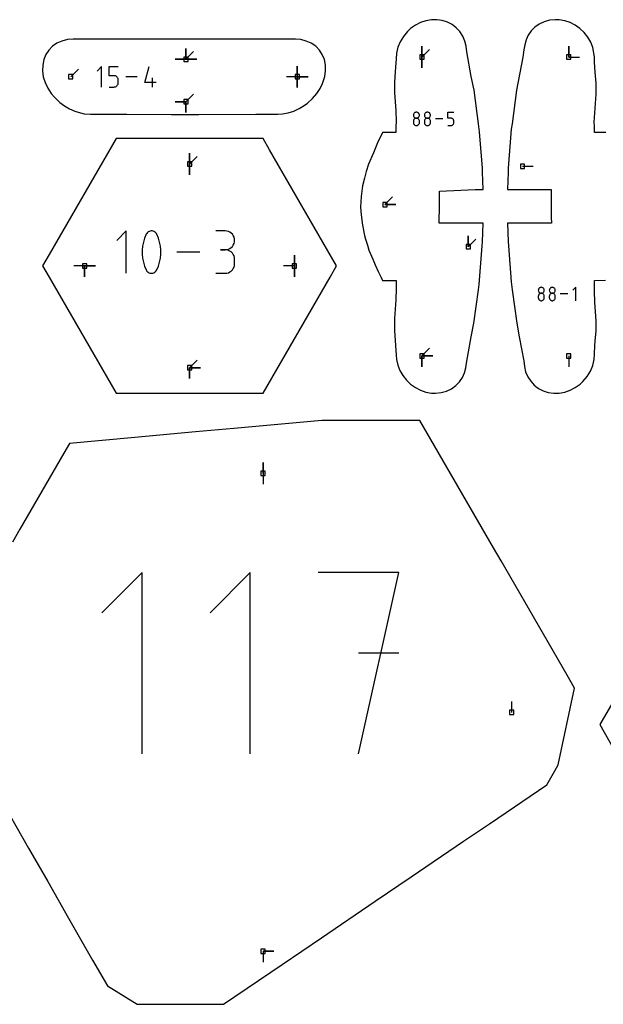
# Model space of a CAD drawing. Extents: x 0 to 600, y 0 to 900.
# Tile 21 of 55: x 380 to 457, y 375 to 505. Entities that reach past the tile are written whole.
import ezdxf

# ---------------------------------------------------------------- set-up
doc = ezdxf.new("R2010")
doc.units = 0

msp = doc.modelspace()

# ---------------------------------------------------------------- linework, layer by layer
at = {"layer": 'annotation', "color": 1}
for p, q in [((401.787076, 499.600862), (401.787076, 501.029612)), ((401.787076, 499.600862), (401.787076, 501.029612)), ((401.787076, 501.029612), (401.787076, 499.600862)), ((401.787076, 499.600862), (401.787076, 501.029612)), ((401.787076, 501.029612), (401.787076, 499.600862)), ((401.787076, 499.600862), (401.787076, 501.029612)), ((401.787076, 501.029612), (401.787076, 499.600862)), ((401.787076, 499.600862), (402.797355, 500.611141)), ((432.935927, 499.899195), (432.935927, 501.327945)), ((432.935927, 499.899195), (432.935927, 501.327945)), ((432.935927, 501.327945), (432.935927, 499.899195)), ((432.935927, 499.899195), (432.935927, 501.327945)), ((432.935927, 501.327945), (432.935927, 499.899195)), ((432.935927, 499.899195), (433.946206, 500.909474)), ((452.301475, 499.899203), (452.301475, 501.327953)), ((452.301475, 499.899203), (452.301475, 501.327953)), ((452.301475, 501.327953), (452.301475, 499.899203)), ((401.787076, 499.600862), (400.358326, 499.600862)), ((401.787076, 499.600862), (400.358326, 499.600862)), ((400.358326, 499.600862), (401.787076, 499.600862)), ((401.787076, 499.600862), (403.215826, 499.600862)), ((401.787076, 499.600862), (403.215826, 499.600862)), ((403.215826, 499.600862), (401.787076, 499.600862)), ((401.787076, 499.600862), (403.215826, 499.600862)), ((403.215826, 499.600862), (401.787076, 499.600862)), ((432.935927, 499.899195), (432.935927, 498.470445)), ((432.935927, 499.899195), (432.935927, 498.470445)), ((432.935927, 498.470445), (432.935927, 499.899195)), ((452.301475, 499.899203), (453.730225, 499.899203)), ((386.596109, 497.288195), (387.606388, 498.298473)), ((390.657264, 498.633568), (390.059077, 498.035212)), ((390.657264, 495.942821), (390.657264, 498.633568)), ((391.66621, 497.435337), (391.66621, 498.633568)), ((391.66621, 498.633568), (392.861235, 498.633568)), ((396.35055, 496.541009), (396.947219, 498.633568)), ((416.49031, 497.288195), (416.49031, 498.716945)), ((416.49031, 497.288195), (416.49031, 498.716945)), ((416.49031, 498.716945), (416.49031, 497.288195)), ((416.49031, 497.288195), (416.49031, 498.716945)), ((416.49031, 498.716945), (416.49031, 497.288195)), ((416.49031, 497.288195), (416.49031, 498.716945)), ((416.49031, 498.716945), (416.49031, 497.288195)), ((392.263722, 497.435337), (391.66621, 497.435337)), ((392.371009, 497.425747), (392.263722, 497.435337)), ((392.472034, 497.398088), (392.371009, 497.425747)), ((392.5651, 497.354029), (392.472034, 497.398088)), ((392.648509, 497.295237), (392.5651, 497.354029)), ((392.720561, 497.22338), (392.648509, 497.295237)), ((392.779558, 497.140127), (392.720561, 497.22338)), ((392.823802, 497.047146), (392.779558, 497.140127)), ((392.823782, 496.332339), (392.851588, 496.433521)), ((392.851594, 496.946103), (392.823802, 497.047146)), ((392.851588, 496.433521), (392.861235, 496.541009)), ((392.861235, 496.838668), (392.851594, 496.946103)), ((392.861235, 496.541009), (392.861235, 496.838668)), ((392.861235, 496.838668), (392.861235, 496.838668)), ((395.341773, 497.288195), (393.870518, 497.288195)), ((397.844584, 496.541009), (396.35055, 496.541009)), ((397.396745, 495.942821), (397.396745, 497.137846)), ((416.49031, 497.288195), (415.06156, 497.288195)), ((416.49031, 497.288195), (416.490309, 495.859445)), ((416.49031, 497.288195), (416.490309, 495.859445)), ((416.490309, 495.859445), (416.49031, 497.288195)), ((416.49031, 497.288195), (417.919059, 497.288195)), ((416.49031, 497.288195), (417.919059, 497.288195)), ((417.919059, 497.288195), (416.49031, 497.288195)), ((416.49031, 497.288195), (417.919059, 497.288195)), ((417.919059, 497.288195), (416.49031, 497.288195)), ((391.66621, 495.942821), (392.263722, 495.942821)), ((392.263722, 495.942821), (392.370964, 495.952463)), ((392.263722, 495.942821), (392.263722, 495.942821)), ((392.370964, 495.952463), (392.471966, 495.980262)), ((392.471966, 495.980262), (392.565025, 496.024523)), ((392.565025, 496.024523), (392.648439, 496.083554)), ((392.648439, 496.083554), (392.720505, 496.155663)), ((392.720505, 496.155663), (392.779521, 496.239156)), ((392.779521, 496.239156), (392.823782, 496.332339)), ((401.787234, 493.991759), (400.358484, 493.991759)), ((401.787234, 493.991759), (400.358484, 493.991759)), ((400.358484, 493.991759), (401.787234, 493.991759)), ((401.787234, 493.991759), (402.797513, 495.002038)), ((401.787234, 493.991759), (401.787234, 492.563009)), ((401.787234, 493.991759), (401.787234, 492.563009)), ((401.787234, 492.563009), (401.787234, 493.991759)), ((401.787234, 493.991759), (401.787234, 492.563009)), ((401.787234, 492.563009), (401.787234, 493.991759)), ((431.950761, 492.528352), (431.903237, 492.480865)), ((432.005777, 492.56725), (431.950761, 492.528352)), ((432.067162, 492.59643), (432.005777, 492.56725)), ((432.133798, 492.614765), (432.067162, 492.59643)), ((432.204563, 492.621127), (432.133798, 492.614765)), ((432.275327, 492.614765), (432.204563, 492.621127)), ((432.204563, 492.621127), (432.204563, 492.621127)), ((432.341963, 492.59643), (432.275327, 492.614765)), ((432.403348, 492.56725), (432.341963, 492.59643)), ((432.458364, 492.528352), (432.403348, 492.56725)), ((432.505888, 492.480865), (432.458364, 492.528352)), ((433.404534, 492.528352), (433.357009, 492.480865)), ((433.459549, 492.56725), (433.404534, 492.528352)), ((433.520935, 492.59643), (433.459549, 492.56725)), ((433.58757, 492.614765), (433.520935, 492.59643)), ((433.658335, 492.621127), (433.58757, 492.614765)), ((433.7291, 492.614765), (433.658335, 492.621127)), ((433.658335, 492.621127), (433.658335, 492.621127)), ((433.795735, 492.59643), (433.7291, 492.614765)), ((433.857121, 492.56725), (433.795735, 492.59643)), ((433.912136, 492.528352), (433.857121, 492.56725)), ((433.959661, 492.480865), (433.912136, 492.528352)), ((436.353965, 491.832957), (436.353965, 492.623298)), ((436.353965, 492.623298), (437.142191, 492.623298)), ((431.816809, 492.298141), (431.810449, 492.227571)), ((431.810449, 492.227571), (431.810449, 492.227571)), ((431.810449, 492.227571), (431.816812, 492.15667)), ((431.816809, 491.509211), (431.810449, 491.438343)), ((431.810449, 491.438343), (431.810449, 491.24201)), ((431.810449, 491.24201), (431.810449, 491.24201)), ((431.810449, 491.24201), (431.816812, 491.171146)), ((431.83514, 492.364632), (431.816809, 492.298141)), ((431.83514, 491.575934), (431.816809, 491.509211)), ((431.816812, 492.15667), (431.835153, 492.089921)), ((431.864323, 492.425916), (431.83514, 492.364632)), ((431.864323, 491.637392), (431.83514, 491.575934)), ((431.835153, 492.089921), (431.864347, 492.028443)), ((431.903237, 492.480865), (431.864323, 492.425916)), ((431.903237, 491.692467), (431.864323, 491.637392)), ((431.864347, 492.028443), (431.903273, 491.973354)), ((431.950761, 491.740038), (431.903237, 491.692467)), ((431.903273, 491.973354), (431.950807, 491.925774)), ((432.005777, 491.778987), (431.950761, 491.740038)), ((431.950807, 491.925774), (432.005826, 491.88682)), ((432.067162, 491.808193), (432.005777, 491.778987)), ((432.005826, 491.88682), (432.067207, 491.857611)), ((432.133798, 491.826537), (432.067162, 491.808193)), ((432.067207, 491.857611), (432.133827, 491.839265)), ((432.204563, 491.832901), (432.133798, 491.826537)), ((432.133827, 491.839265), (432.204563, 491.832901)), ((432.204563, 491.832901), (432.275298, 491.839265)), ((432.275327, 491.826541), (432.204563, 491.832901)), ((432.204563, 491.832901), (432.204563, 491.832901)), ((432.204563, 491.832901), (432.204563, 491.832901)), ((432.275298, 491.839265), (432.341918, 491.857611)), ((432.341963, 491.808206), (432.275327, 491.826541)), ((432.341918, 491.857611), (432.403299, 491.88682)), ((432.403348, 491.779011), (432.341963, 491.808206)), ((432.403299, 491.88682), (432.458318, 491.925774)), ((432.458364, 491.740075), (432.403348, 491.779011)), ((432.458318, 491.925774), (432.505852, 491.973354)), ((432.505888, 491.692513), (432.458364, 491.740075)), ((432.505852, 491.973354), (432.544778, 492.028443)), ((432.544802, 492.425916), (432.505888, 492.480865)), ((432.544802, 491.637442), (432.505888, 491.692513)), ((432.544778, 492.028443), (432.573972, 492.089921)), ((432.573985, 492.364632), (432.544802, 492.425916)), ((432.573985, 491.575979), (432.544802, 491.637442)), ((432.573972, 492.089921), (432.592313, 492.15667)), ((432.592316, 492.298141), (432.573985, 492.364632)), ((432.592316, 491.50924), (432.573985, 491.575979)), ((432.592313, 492.15667), (432.598676, 492.227571)), ((432.592313, 491.171146), (432.598676, 491.24201)), ((432.598676, 492.227571), (432.592316, 492.298141)), ((432.598676, 491.438343), (432.592316, 491.50924)), ((432.598676, 492.227571), (432.598676, 492.227571)), ((432.598676, 491.24201), (432.598676, 491.438343)), ((432.598676, 491.438343), (432.598676, 491.438343)), ((433.270581, 492.298141), (433.264222, 492.227571)), ((433.264222, 492.227571), (433.264222, 492.227571)), ((433.264222, 492.227571), (433.270585, 492.15667)), ((433.270581, 491.509211), (433.264222, 491.438343)), ((433.264222, 491.438343), (433.264222, 491.24201)), ((433.264222, 491.24201), (433.264222, 491.24201)), ((433.264222, 491.24201), (433.270585, 491.171146)), ((433.288912, 492.364632), (433.270581, 492.298141)), ((433.288912, 491.575934), (433.270581, 491.509211)), ((433.270585, 492.15667), (433.288925, 492.089921)), ((433.318095, 492.425916), (433.288912, 492.364632)), ((433.318095, 491.637392), (433.288912, 491.575934)), ((433.288925, 492.089921), (433.31812, 492.028443)), ((433.357009, 492.480865), (433.318095, 492.425916)), ((433.357009, 491.692467), (433.318095, 491.637392)), ((433.31812, 492.028443), (433.357046, 491.973354)), ((433.404534, 491.740038), (433.357009, 491.692467)), ((433.357046, 491.973354), (433.40458, 491.925774)), ((433.459549, 491.778987), (433.404534, 491.740038)), ((433.40458, 491.925774), (433.459599, 491.88682)), ((433.520935, 491.808193), (433.459549, 491.778987)), ((433.459599, 491.88682), (433.520979, 491.857611)), ((433.58757, 491.826537), (433.520935, 491.808193)), ((433.520979, 491.857611), (433.587599, 491.839265)), ((433.658335, 491.832901), (433.58757, 491.826537)), ((433.587599, 491.839265), (433.658335, 491.832901)), ((433.658335, 491.832901), (433.729071, 491.839265)), ((433.7291, 491.826541), (433.658335, 491.832901)), ((433.658335, 491.832901), (433.658335, 491.832901)), ((433.658335, 491.832901), (433.658335, 491.832901)), ((433.729071, 491.839265), (433.79569, 491.857611)), ((433.795735, 491.808206), (433.7291, 491.826541)), ((433.79569, 491.857611), (433.857071, 491.88682)), ((433.857121, 491.779011), (433.795735, 491.808206)), ((433.857071, 491.88682), (433.91209, 491.925774)), ((433.912136, 491.740075), (433.857121, 491.779011)), ((433.91209, 491.925774), (433.959624, 491.973354)), ((433.959661, 491.692513), (433.912136, 491.740075)), ((433.959624, 491.973354), (433.99855, 492.028443)), ((433.998575, 492.425916), (433.959661, 492.480865)), ((433.998575, 491.637442), (433.959661, 491.692513)), ((433.99855, 492.028443), (434.027745, 492.089921)), ((434.027758, 492.364632), (433.998575, 492.425916)), ((434.027758, 491.575979), (433.998575, 491.637442)), ((434.027745, 492.089921), (434.046085, 492.15667)), ((434.046089, 492.298141), (434.027758, 492.364632)), ((434.046089, 491.50924), (434.027758, 491.575979)), ((434.046085, 492.15667), (434.052448, 492.227571)), ((434.046085, 491.171146), (434.052448, 491.24201)), ((434.052448, 492.227571), (434.046089, 492.298141)), ((434.052448, 491.438343), (434.046089, 491.50924)), ((434.052448, 492.227571), (434.052448, 492.227571)), ((434.052448, 491.24201), (434.052448, 491.438343)), ((434.052448, 491.438343), (434.052448, 491.438343)), ((435.688586, 491.735903), (434.718161, 491.735903)), ((436.748078, 491.832957), (436.353965, 491.832957)), ((436.818843, 491.826631), (436.748078, 491.832957)), ((436.885478, 491.808388), (436.818843, 491.826631)), ((436.946864, 491.779327), (436.885478, 491.808388)), ((437.001879, 491.740548), (436.946864, 491.779327)), ((437.049404, 491.693152), (437.001879, 491.740548)), ((437.088318, 491.63824), (437.049404, 491.693152)), ((437.1175, 491.57691), (437.088318, 491.63824)), ((437.135832, 491.510263), (437.1175, 491.57691)), ((437.135828, 491.172169), (437.142191, 491.243067)), ((437.142191, 491.4394), (437.135832, 491.510263)), ((437.142191, 491.243067), (437.142191, 491.4394)), ((437.142191, 491.4394), (437.142191, 491.4394)), ((431.816812, 491.171146), (431.835153, 491.1045)), ((431.835153, 491.1045), (431.864347, 491.04317)), ((431.864347, 491.04317), (431.903273, 490.988257)), ((431.903273, 490.988257), (431.950807, 490.940861)), ((431.950807, 490.940861), (432.005826, 490.902083)), ((432.005826, 490.902083), (432.067207, 490.873022)), ((432.067207, 490.873022), (432.133827, 490.854778)), ((432.133827, 490.854778), (432.204563, 490.848453)), ((432.204563, 490.848453), (432.275298, 490.854778)), ((432.204563, 490.848453), (432.204563, 490.848453)), ((432.275298, 490.854778), (432.341918, 490.873022)), ((432.341918, 490.873022), (432.403299, 490.902083)), ((432.403299, 490.902083), (432.458318, 490.940861)), ((432.458318, 490.940861), (432.505852, 490.988257)), ((432.505852, 490.988257), (432.544778, 491.04317)), ((432.544778, 491.04317), (432.573972, 491.1045)), ((432.573972, 491.1045), (432.592313, 491.171146)), ((433.270585, 491.171146), (433.288925, 491.1045)), ((433.288925, 491.1045), (433.31812, 491.04317)), ((433.31812, 491.04317), (433.357046, 490.988257)), ((433.357046, 490.988257), (433.40458, 490.940861)), ((433.40458, 490.940861), (433.459599, 490.902083)), ((433.459599, 490.902083), (433.520979, 490.873022)), ((433.520979, 490.873022), (433.587599, 490.854778)), ((433.587599, 490.854778), (433.658335, 490.848453)), ((433.658335, 490.848453), (433.729071, 490.854778)), ((433.658335, 490.848453), (433.658335, 490.848453)), ((433.729071, 490.854778), (433.79569, 490.873022)), ((433.79569, 490.873022), (433.857071, 490.902083)), ((433.857071, 490.902083), (433.91209, 490.940861)), ((433.91209, 490.940861), (433.959624, 490.988257)), ((433.959624, 490.988257), (433.99855, 491.04317)), ((433.99855, 491.04317), (434.027745, 491.1045)), ((434.027745, 491.1045), (434.046085, 491.171146)), ((436.353965, 490.848509), (436.748078, 490.848509)), ((436.748078, 490.848509), (436.818813, 490.854868)), ((436.748078, 490.848509), (436.748078, 490.848509)), ((436.818813, 490.854868), (436.885433, 490.873204)), ((436.885433, 490.873204), (436.946814, 490.902398)), ((436.946814, 490.902398), (437.001833, 490.941335)), ((437.001833, 490.941335), (437.049367, 490.988897)), ((437.049367, 490.988897), (437.088293, 491.043968)), ((437.088293, 491.043968), (437.117488, 491.105431)), ((437.117488, 491.105431), (437.135828, 491.172169)), ((402.262479, 485.780419), (402.262479, 487.209169)), ((402.262479, 485.780419), (402.262479, 487.209169)), ((402.262479, 487.209169), (402.262479, 485.780419)), ((402.262479, 485.780419), (402.262479, 487.209169)), ((402.262479, 487.209169), (402.262479, 485.780419)), ((402.262479, 485.780419), (403.272758, 486.790698)), ((402.262479, 485.780419), (402.262479, 484.351669)), ((402.262479, 485.780419), (402.262479, 484.351669)), ((402.262479, 484.351669), (402.262479, 485.780419)), ((446.207603, 485.496375), (447.636352, 485.496375)), ((428.052598, 480.419482), (429.062877, 481.429761)), ((428.052598, 480.419482), (429.481348, 480.419482)), ((428.052598, 480.419482), (429.481348, 480.419482)), ((429.481348, 480.419482), (428.052598, 480.419482)), ((393.91585, 476.95108), (392.673418, 475.708298)), ((393.91585, 471.362415), (393.91585, 476.95108)), ((397.056029, 476.921161), (396.930683, 476.878064)), ((397.187233, 476.942565), (397.056029, 476.921161)), ((397.321319, 476.941288), (397.187233, 476.942565)), ((397.45531, 476.91634), (397.321319, 476.941288)), ((397.586229, 476.866733), (397.45531, 476.91634)), ((406.97083, 476.944596), (405.7298, 476.944596)), ((407.194032, 476.924562), (406.97083, 476.944596)), ((407.404058, 476.866827), (407.194032, 476.924562)), ((396.333192, 476.004761), (396.172519, 475.486365)), ((396.547423, 476.508548), (396.333192, 476.004761)), ((396.619566, 476.628518), (396.547423, 476.508548)), ((396.547423, 476.508548), (396.547423, 476.508548)), ((396.709475, 476.730753), (396.619566, 476.628518)), ((396.814173, 476.814265), (396.709475, 476.730753)), ((396.930683, 476.878064), (396.814173, 476.814265)), ((397.636347, 476.840396), (397.586229, 476.866733)), ((397.586229, 476.866733), (397.586229, 476.866733)), ((397.68444, 476.810145), (397.636347, 476.840396)), ((397.730274, 476.776219), (397.68444, 476.810145)), ((397.773616, 476.738858), (397.730274, 476.776219)), ((397.814232, 476.698301), (397.773616, 476.738858)), ((397.851889, 476.654787), (397.814232, 476.698301)), ((397.886352, 476.608555), (397.851889, 476.654787)), ((397.917388, 476.559846), (397.886352, 476.608555)), ((397.944764, 476.508898), (397.917388, 476.559846)), ((398.160034, 476.004073), (397.944764, 476.508898)), ((397.944764, 476.508898), (397.944764, 476.508898)), ((398.321485, 475.484898), (398.160034, 476.004073)), ((407.597413, 476.774941), (407.404058, 476.866827)), ((407.770606, 476.652456), (407.597413, 476.774941)), ((407.920142, 476.502922), (407.770606, 476.652456)), ((408.042529, 476.32989), (407.920142, 476.502922)), ((408.134273, 476.136912), (408.042529, 476.32989)), ((408.191881, 475.927538), (408.134273, 476.136912)), ((408.21186, 475.705319), (408.191881, 475.927538)), ((408.191881, 475.482057), (408.21186, 475.705319)), ((408.21186, 475.705319), (408.21186, 475.705319)), ((439.053661, 474.857271), (439.053661, 476.286021)), ((439.053661, 474.857271), (439.053661, 476.286021)), ((439.053661, 476.286021), (439.053661, 474.857271)), ((439.053661, 474.857271), (440.063939, 475.86755)), ((396.065404, 474.957491), (396.011846, 474.422274)), ((396.011846, 474.422274), (396.011846, 473.884848)), ((396.172519, 475.486365), (396.065404, 474.957491)), ((398.42912, 474.955505), (398.321485, 475.484898)), ((398.482937, 474.420029), (398.42912, 474.955505)), ((398.482937, 473.882602), (398.482937, 474.420029)), ((406.97083, 474.462537), (406.349439, 474.462537)), ((406.349439, 474.462537), (406.97083, 474.462537)), ((406.97083, 474.462537), (407.194032, 474.482576)), ((407.194032, 474.442502), (406.97083, 474.462537)), ((406.97083, 474.462537), (406.97083, 474.462537)), ((407.194032, 474.482576), (407.404058, 474.540345)), ((407.404058, 474.384767), (407.194032, 474.442502)), ((407.404058, 474.540345), (407.597413, 474.632322)), ((407.597413, 474.292881), (407.404058, 474.384767)), ((407.597413, 474.632322), (407.770606, 474.754985)), ((407.770606, 474.754985), (407.920142, 474.904812)), ((407.920142, 474.904812), (408.042529, 475.078281)), ((408.042529, 475.078281), (408.134273, 475.27187)), ((408.134273, 475.27187), (408.191881, 475.482057)), ((396.011846, 473.884848), (396.065404, 473.349346)), ((396.065404, 473.349346), (396.172519, 472.819901)), ((398.321485, 472.818434), (398.42912, 473.34736)), ((398.42912, 473.34736), (398.482937, 473.882602)), ((403.634577, 474.156748), (400.57879, 474.156748)), ((407.770606, 474.170396), (407.597413, 474.292881)), ((407.920142, 474.020862), (407.770606, 474.170396)), ((408.042529, 473.847831), (407.920142, 474.020862)), ((408.134273, 473.654852), (408.042529, 473.847831)), ((408.191881, 473.445478), (408.134273, 473.654852)), ((408.21186, 473.223259), (408.191881, 473.445478)), ((408.21186, 472.601868), (408.21186, 473.223259)), ((408.21186, 473.223259), (408.21186, 473.223259)), ((416.106886, 472.337523), (416.106886, 473.766273)), ((416.106886, 472.337523), (416.106886, 473.766273)), ((416.106886, 473.766273), (416.106886, 472.337523)), ((416.106886, 472.337523), (416.106886, 473.766273)), ((416.106886, 473.766273), (416.106886, 472.337523)), ((388.418072, 472.337523), (386.989322, 472.337523)), ((388.418072, 472.337523), (389.846822, 472.337523)), ((388.418072, 472.337523), (389.846822, 472.337523)), ((389.846822, 472.337523), (388.418072, 472.337523)), ((388.418072, 472.337523), (388.418072, 470.908773)), ((388.418072, 472.337523), (389.846822, 472.337523)), ((389.846822, 472.337523), (388.418072, 472.337523)), ((388.418072, 472.337523), (388.418072, 470.908773)), ((388.418072, 470.908773), (388.418072, 472.337523)), ((396.172519, 472.819901), (396.333192, 472.300647)), ((396.333192, 472.300647), (396.547423, 471.795719)), ((396.547423, 471.795719), (396.547423, 471.795719)), ((396.547423, 471.795719), (396.574699, 471.744872)), ((396.574699, 471.744872), (396.605506, 471.696406)), ((397.872614, 471.676708), (397.944764, 471.796069)), ((397.944764, 471.796069), (398.160034, 472.299959)), ((397.944764, 471.796069), (397.944764, 471.796069)), ((398.160034, 472.299959), (398.321485, 472.818434)), ((407.770606, 471.654616), (407.920142, 471.804121)), ((407.920142, 471.804121), (408.042529, 471.977141)), ((408.042529, 471.977141), (408.134273, 472.170134)), ((408.134273, 472.170134), (408.191881, 472.379557)), ((408.191881, 472.379557), (408.21186, 472.601868)), ((416.106886, 472.337523), (414.678136, 472.337523)), ((416.106886, 472.337523), (416.106886, 470.908773)), ((416.106886, 472.337523), (416.106886, 470.908773)), ((416.106886, 470.908773), (416.106886, 472.337523)), ((396.605506, 471.696406), (396.639715, 471.650466)), ((396.639715, 471.650466), (396.677194, 471.607201)), ((396.677194, 471.607201), (396.717814, 471.566756)), ((396.717814, 471.566756), (396.761446, 471.52928)), ((396.761446, 471.52928), (396.80796, 471.494919)), ((396.80796, 471.494919), (396.857225, 471.463821)), ((396.857225, 471.463821), (396.909113, 471.436132)), ((396.909113, 471.436132), (396.909113, 471.436132)), ((396.909113, 471.436132), (397.039, 471.387577)), ((397.039, 471.387577), (397.172211, 471.363453)), ((397.172211, 471.363453), (397.305733, 471.362779)), ((397.305733, 471.362779), (397.436555, 471.384569)), ((397.436555, 471.384569), (397.561666, 471.427841)), ((397.561666, 471.427841), (397.678053, 471.491611)), ((397.678053, 471.491611), (397.782707, 471.574894)), ((397.782707, 471.574894), (397.872614, 471.676708)), ((405.7298, 471.362591), (406.97083, 471.362591)), ((406.97083, 471.362591), (407.194032, 471.382613)), ((406.97083, 471.362591), (406.97083, 471.362591)), ((407.194032, 471.382613), (407.404058, 471.44032)), ((407.404058, 471.44032), (407.597413, 471.532168)), ((407.597413, 471.532168), (407.770606, 471.654616)), ((448.297959, 469.188907), (448.291599, 469.118337)), ((448.291599, 469.118337), (448.291599, 469.118337)), ((448.291599, 469.118337), (448.297962, 469.047436)), ((448.31629, 469.255398), (448.297959, 469.188907)), ((448.345473, 469.316682), (448.31629, 469.255398)), ((448.384387, 469.371632), (448.345473, 469.316682)), ((448.431911, 469.419119), (448.384387, 469.371632)), ((448.486927, 469.458017), (448.431911, 469.419119)), ((448.548312, 469.487197), (448.486927, 469.458017)), ((448.614948, 469.505532), (448.548312, 469.487197)), ((448.685713, 469.511894), (448.614948, 469.505532)), ((448.756478, 469.505532), (448.685713, 469.511894)), ((448.685713, 469.511894), (448.685713, 469.511894)), ((448.823113, 469.487197), (448.756478, 469.505532)), ((448.884499, 469.458017), (448.823113, 469.487197)), ((448.939514, 469.419119), (448.884499, 469.458017)), ((448.987039, 469.371632), (448.939514, 469.419119)), ((449.025953, 469.316682), (448.987039, 469.371632)), ((449.055135, 469.255398), (449.025953, 469.316682)), ((449.073466, 469.188907), (449.055135, 469.255398)), ((449.073463, 469.047436), (449.079826, 469.118337)), ((449.079826, 469.118337), (449.073466, 469.188907)), ((449.079826, 469.118337), (449.079826, 469.118337)), ((449.751731, 469.188907), (449.745372, 469.118337)), ((449.745372, 469.118337), (449.745372, 469.118337)), ((449.745372, 469.118337), (449.751735, 469.047436)), ((449.770063, 469.255398), (449.751731, 469.188907)), ((449.799245, 469.316682), (449.770063, 469.255398)), ((449.838159, 469.371632), (449.799245, 469.316682)), ((449.885684, 469.419119), (449.838159, 469.371632)), ((449.940699, 469.458017), (449.885684, 469.419119)), ((450.002085, 469.487197), (449.940699, 469.458017)), ((450.06872, 469.505532), (450.002085, 469.487197)), ((450.139485, 469.511894), (450.06872, 469.505532)), ((450.21025, 469.505532), (450.139485, 469.511894)), ((450.139485, 469.511894), (450.139485, 469.511894)), ((450.276886, 469.487197), (450.21025, 469.505532)), ((450.338271, 469.458017), (450.276886, 469.487197)), ((450.393286, 469.419119), (450.338271, 469.458017)), ((450.440811, 469.371632), (450.393286, 469.419119)), ((450.479725, 469.316682), (450.440811, 469.371632)), ((450.508908, 469.255398), (450.479725, 469.316682)), ((450.527239, 469.188907), (450.508908, 469.255398)), ((450.527235, 469.047436), (450.533599, 469.118337)), ((450.533599, 469.118337), (450.527239, 469.188907)), ((450.533599, 469.118337), (450.533599, 469.118337)), ((453.229729, 469.514064), (452.835171, 469.119395)), ((453.229729, 467.739275), (453.229729, 469.514064)), ((448.297959, 468.399977), (448.291599, 468.329109)), ((448.291599, 468.329109), (448.291599, 468.132776)), ((448.291599, 468.132776), (448.291599, 468.132776)), ((448.291599, 468.132776), (448.297962, 468.061913)), ((448.31629, 468.4667), (448.297959, 468.399977)), ((448.297962, 469.047436), (448.316303, 468.980687)), ((448.297962, 468.061913), (448.316303, 467.995266)), ((448.345473, 468.528159), (448.31629, 468.4667)), ((448.316303, 468.980687), (448.345497, 468.919209)), ((448.316303, 467.995266), (448.345497, 467.933936)), ((448.384387, 468.583233), (448.345473, 468.528159)), ((448.345497, 468.919209), (448.384423, 468.864121)), ((448.345497, 467.933936), (448.384423, 467.879023)), ((448.431911, 468.630804), (448.384387, 468.583233)), ((448.384423, 468.864121), (448.431957, 468.81654)), ((448.384423, 467.879023), (448.431957, 467.831628)), ((448.486927, 468.669753), (448.431911, 468.630804)), ((448.431957, 468.81654), (448.486976, 468.777586)), ((448.431957, 467.831628), (448.486976, 467.792849)), ((448.548312, 468.698959), (448.486927, 468.669753)), ((448.486976, 468.777586), (448.548357, 468.748377)), ((448.614948, 468.717304), (448.548312, 468.698959)), ((448.548357, 468.748377), (448.614977, 468.730031)), ((448.685713, 468.723667), (448.614948, 468.717304)), ((448.614977, 468.730031), (448.685713, 468.723667)), ((448.685713, 468.723667), (448.756448, 468.730031)), ((448.756478, 468.717307), (448.685713, 468.723667)), ((448.685713, 468.723667), (448.685713, 468.723667)), ((448.685713, 468.723667), (448.685713, 468.723667)), ((448.756448, 468.730031), (448.823068, 468.748377)), ((448.823113, 468.698972), (448.756478, 468.717307)), ((448.823068, 468.748377), (448.884449, 468.777586)), ((448.884499, 468.669778), (448.823113, 468.698972)), ((448.884449, 468.777586), (448.939468, 468.81654)), ((448.884449, 467.792849), (448.939468, 467.831628)), ((448.939514, 468.630841), (448.884499, 468.669778)), ((448.939468, 468.81654), (448.987002, 468.864121)), ((448.939468, 467.831628), (448.987002, 467.879023)), ((448.987039, 468.583279), (448.939514, 468.630841)), ((448.987002, 468.864121), (449.025928, 468.919209)), ((448.987002, 467.879023), (449.025928, 467.933936)), ((449.025953, 468.528208), (448.987039, 468.583279)), ((449.025928, 468.919209), (449.055122, 468.980687)), ((449.025928, 467.933936), (449.055122, 467.995266)), ((449.055135, 468.466745), (449.025953, 468.528208)), ((449.055122, 468.980687), (449.073463, 469.047436)), ((449.055122, 467.995266), (449.073463, 468.061913)), ((449.073466, 468.400006), (449.055135, 468.466745)), ((449.073463, 468.061913), (449.079826, 468.132776)), ((449.079826, 468.329109), (449.073466, 468.400006)), ((449.079826, 468.132776), (449.079826, 468.329109)), ((449.079826, 468.329109), (449.079826, 468.329109)), ((449.751731, 468.399977), (449.745372, 468.329109)), ((449.745372, 468.329109), (449.745372, 468.132776)), ((449.745372, 468.132776), (449.745372, 468.132776)), ((449.745372, 468.132776), (449.751735, 468.061913)), ((449.770063, 468.4667), (449.751731, 468.399977)), ((449.751735, 469.047436), (449.770075, 468.980687)), ((449.751735, 468.061913), (449.770075, 467.995266)), ((449.799245, 468.528159), (449.770063, 468.4667)), ((449.770075, 468.980687), (449.79927, 468.919209)), ((449.770075, 467.995266), (449.79927, 467.933936)), ((449.838159, 468.583233), (449.799245, 468.528159)), ((449.79927, 468.919209), (449.838196, 468.864121)), ((449.79927, 467.933936), (449.838196, 467.879023)), ((449.885684, 468.630804), (449.838159, 468.583233)), ((449.838196, 468.864121), (449.88573, 468.81654)), ((449.838196, 467.879023), (449.88573, 467.831628)), ((449.940699, 468.669753), (449.885684, 468.630804)), ((449.88573, 468.81654), (449.940749, 468.777586)), ((449.88573, 467.831628), (449.940749, 467.792849)), ((450.002085, 468.698959), (449.940699, 468.669753)), ((449.940749, 468.777586), (450.00213, 468.748377)), ((450.06872, 468.717304), (450.002085, 468.698959)), ((450.00213, 468.748377), (450.06875, 468.730031)), ((450.139485, 468.723667), (450.06872, 468.717304)), ((450.06875, 468.730031), (450.139485, 468.723667)), ((450.139485, 468.723667), (450.210221, 468.730031)), ((450.21025, 468.717307), (450.139485, 468.723667)), ((450.139485, 468.723667), (450.139485, 468.723667)), ((450.139485, 468.723667), (450.139485, 468.723667)), ((450.210221, 468.730031), (450.276841, 468.748377)), ((450.276886, 468.698972), (450.21025, 468.717307)), ((450.276841, 468.748377), (450.338222, 468.777586)), ((450.338271, 468.669778), (450.276886, 468.698972)), ((450.338222, 468.777586), (450.393241, 468.81654)), ((450.338222, 467.792849), (450.393241, 467.831628)), ((450.393286, 468.630841), (450.338271, 468.669778)), ((450.393241, 468.81654), (450.440775, 468.864121)), ((450.393241, 467.831628), (450.440775, 467.879023)), ((450.440811, 468.583279), (450.393286, 468.630841)), ((450.440775, 468.864121), (450.4797, 468.919209)), ((450.440775, 467.879023), (450.4797, 467.933936)), ((450.479725, 468.528208), (450.440811, 468.583279)), ((450.4797, 468.919209), (450.508895, 468.980687)), ((450.4797, 467.933936), (450.508895, 467.995266)), ((450.508908, 468.466745), (450.479725, 468.528208)), ((450.508895, 468.980687), (450.527235, 469.047436)), ((450.508895, 467.995266), (450.527235, 468.061913)), ((450.527239, 468.400006), (450.508908, 468.466745)), ((450.527235, 468.061913), (450.533599, 468.132776)), ((450.533599, 468.329109), (450.527239, 468.400006)), ((450.533599, 468.132776), (450.533599, 468.329109)), ((450.533599, 468.329109), (450.533599, 468.329109)), ((452.169736, 468.626669), (451.199312, 468.626669)), ((448.486976, 467.792849), (448.548357, 467.763788)), ((448.548357, 467.763788), (448.614977, 467.745545)), ((448.614977, 467.745545), (448.685713, 467.739219)), ((448.685713, 467.739219), (448.756448, 467.745545)), ((448.685713, 467.739219), (448.685713, 467.739219)), ((448.756448, 467.745545), (448.823068, 467.763788)), ((448.823068, 467.763788), (448.884449, 467.792849)), ((449.940749, 467.792849), (450.00213, 467.763788)), ((450.00213, 467.763788), (450.06875, 467.745545)), ((450.06875, 467.745545), (450.139485, 467.739219)), ((450.139485, 467.739219), (450.210221, 467.745545)), ((450.139485, 467.739219), (450.139485, 467.739219)), ((450.210221, 467.745545), (450.276841, 467.763788)), ((450.276841, 467.763788), (450.338222, 467.792849)), ((432.935927, 460.463375), (433.946206, 461.473654)), ((432.935927, 460.463375), (434.364677, 460.463375)), ((432.935927, 460.463375), (434.364677, 460.463375)), ((434.364677, 460.463375), (432.935927, 460.463375)), ((432.935927, 460.463375), (432.935927, 459.034626)), ((432.935927, 460.463375), (434.364677, 460.463375)), ((434.364677, 460.463375), (432.935927, 460.463375)), ((432.935927, 460.463375), (432.935927, 459.034626)), ((432.935927, 459.034626), (432.935927, 460.463375)), ((452.301475, 460.463376), (452.301475, 459.034626)), ((402.262479, 458.894623), (403.272758, 459.904901)), ((402.262479, 458.894623), (403.691229, 458.894623)), ((402.262479, 458.894623), (403.691229, 458.894623)), ((403.691229, 458.894623), (402.262479, 458.894623)), ((402.262479, 458.894623), (402.262479, 457.465873)), ((402.262479, 458.894623), (403.691229, 458.894623)), ((403.691229, 458.894623), (402.262479, 458.894623)), ((402.262479, 458.894623), (402.262479, 457.465873)), ((402.262479, 457.465873), (402.262479, 458.894623)), ((411.968821, 444.955134), (411.968821, 446.383884)), ((411.968821, 444.955134), (411.968821, 446.383884)), ((411.968821, 446.383884), (411.968821, 444.955134)), ((411.968821, 444.955134), (411.968821, 443.526384)), ((396.00395, 431.854051), (390.689002, 426.537603)), ((396.00395, 407.94653), (396.00395, 431.854051)), ((410.284218, 431.854051), (404.96927, 426.537603)), ((410.284218, 407.94653), (410.284218, 431.854051)), ((429.879434, 431.854051), (419.248039, 431.854051)), ((424.564486, 407.94653), (429.879434, 431.854051)), ((429.879434, 421.207663), (424.564486, 421.207663)), ((444.785851, 413.414961), (444.785851, 414.843711)), ((411.968821, 381.874835), (413.397571, 381.874835)), ((411.968821, 381.874835), (413.397571, 381.874835)), ((413.397571, 381.874835), (411.968821, 381.874835)), ((411.968821, 381.874835), (411.968821, 380.446085))]:
    msp.add_line(p, q, dxfattribs=at)
at = {"layer": 'boundary', "color": 5}
for p, q in [((432.745996, 504.445812), (432.069744, 504.098866)), ((433.457423, 504.686548), (432.745996, 504.445812)), ((434.183745, 504.814806), (433.457423, 504.686548)), ((434.907747, 504.828672), (434.183745, 504.814806)), ((435.617273, 504.727648), (434.907747, 504.828672)), ((436.291901, 504.513682), (435.617273, 504.727648)), ((436.915122, 504.191834), (436.291901, 504.513682)), ((448.421627, 504.24392), (447.848456, 503.833278)), ((449.070511, 504.554135), (448.421627, 504.24392)), ((449.780406, 504.751348), (449.070511, 504.554135)), ((450.533116, 504.825765), (449.780406, 504.751348)), ((451.053577, 504.814789), (450.533116, 504.825765)), ((451.779909, 504.686558), (451.053577, 504.814789)), ((452.491354, 504.445821), (451.779909, 504.686558)), ((453.167597, 504.098875), (452.491354, 504.445821)), ((431.048065, 503.27673), (430.499792, 502.631362)), ((431.445232, 503.654183), (431.048065, 503.27673)), ((432.069744, 504.098866), (431.445232, 503.654183)), ((437.471518, 503.769789), (436.915122, 504.191834)), ((437.947345, 503.257728), (437.471518, 503.769789)), ((438.330746, 502.66809), (437.947345, 503.257728)), ((447.362475, 503.336686), (446.971904, 502.769797)), ((447.848456, 503.833278), (447.362475, 503.336686)), ((453.792122, 503.654191), (453.167597, 504.098875)), ((454.349671, 503.122683), (453.792122, 503.654191)), ((454.826623, 502.517303), (454.349671, 503.122683)), ((384.761829, 501.71798), (384.178867, 501.313838)), ((385.422301, 502.014046), (384.761829, 501.71798)), ((386.143775, 502.195155), (385.422301, 502.014046)), ((386.907561, 502.257358), (386.143775, 502.195155)), ((390.514723, 502.260245), (386.907561, 502.257358)), ((397.445834, 502.247375), (390.514723, 502.260245)), ((404.337068, 502.24665), (397.445834, 502.247375)), ((405.24821, 502.246655), (404.337068, 502.24665)), ((411.024231, 502.255254), (405.24821, 502.246655)), ((416.24076, 502.249166), (411.024231, 502.255254)), ((416.943247, 502.193862), (416.24076, 502.249166)), ((417.666515, 502.013951), (416.943247, 502.193862)), ((418.328334, 501.718829), (417.666515, 502.013951)), ((418.912103, 501.315197), (418.328334, 501.718829)), ((430.059798, 501.911725), (429.76316, 501.195304)), ((430.499792, 502.631362), (430.059798, 501.911725)), ((438.612078, 502.015286), (438.330746, 502.66809)), ((438.784289, 501.315187), (438.612078, 502.015286)), ((446.68193, 502.14875), (446.495038, 501.489516)), ((446.971904, 502.769797), (446.68193, 502.14875)), ((455.211271, 501.85285), (454.826623, 502.517303)), ((455.494846, 501.140067), (455.211271, 501.85285)), ((383.688131, 500.81118), (383.302175, 500.222051)), ((384.178867, 501.313838), (383.688131, 500.81118)), ((419.403079, 500.812686), (418.912103, 501.315197)), ((419.788695, 500.223324), (419.403079, 500.812686)), ((429.575589, 500.406534), (429.530017, 499.653523)), ((429.76316, 501.195304), (429.575589, 500.406534)), ((438.842805, 500.583006), (438.784289, 501.315187)), ((439.453497, 497.345711), (438.842805, 500.583006)), ((446.405293, 500.861209), (446.234471, 499.886035)), ((446.495038, 501.489516), (446.405293, 500.861209)), ((455.697096, 499.934835), (455.494846, 501.140067)), ((383.03105, 499.560761), (382.882016, 498.843537)), ((383.302175, 500.222051), (383.03105, 499.560761)), ((420.058887, 499.561411), (419.788695, 500.223324)), ((420.206424, 498.843219), (420.058887, 499.561411)), ((429.530017, 499.653523), (429.463881, 498.570413)), ((446.234471, 499.886035), (445.423565, 495.508804)), ((455.729529, 499.224786), (455.697096, 499.934835)), ((455.773484, 498.570425), (455.729529, 499.224786)), ((382.882016, 498.843537), (382.859334, 498.087963)), ((382.859334, 498.087963), (382.969271, 497.309249)), ((420.122025, 497.3124), (420.227085, 498.086567)), ((420.227085, 498.086567), (420.206424, 498.843219)), ((429.423164, 497.946831), (429.327782, 496.599566)), ((429.463881, 498.570413), (429.423164, 497.946831)), ((455.815591, 497.881673), (455.773484, 498.570425)), ((455.912942, 496.47294), (455.815591, 497.881673)), ((382.969271, 497.309249), (383.199668, 496.540123)), ((383.199668, 496.540123), (383.548398, 495.789441)), ((419.511211, 495.737043), (419.833773, 496.411058)), ((419.833773, 496.411058), (420.122025, 497.3124)), ((429.327782, 496.599566), (429.307427, 495.196371)), ((439.813787, 495.508737), (439.453497, 497.345711)), ((455.924514, 494.980939), (455.912942, 496.47294)), ((383.548398, 495.789441), (384.006876, 495.076914)), ((419.085795, 495.079404), (419.511211, 495.737043)), ((429.307427, 495.196371), (429.484305, 492.845847)), ((440.406475, 491.06728), (439.813787, 495.508737)), ((445.423565, 495.508804), (444.830862, 491.067299)), ((384.006876, 495.076914), (384.37822, 494.638779)), ((384.37822, 494.638779), (385.128779, 493.910878)), ((385.128779, 493.910878), (385.761944, 493.44735)), ((417.387826, 493.489687), (417.850768, 493.815491)), ((417.850768, 493.815491), (418.510788, 494.41121)), ((418.510788, 494.41121), (419.085795, 495.079404)), ((455.74581, 492.522813), (455.924514, 494.980939)), ((385.761944, 493.44735), (386.437057, 493.058266)), ((386.437057, 493.058266), (387.143167, 492.750278)), ((387.143167, 492.750278), (387.871851, 492.528828)), ((387.871851, 492.528828), (388.380539, 492.419402)), ((414.545003, 492.407163), (415.282858, 492.543834)), ((415.282858, 492.543834), (416.011508, 492.774358)), ((416.011508, 492.774358), (416.716017, 493.091462)), ((416.716017, 493.091462), (417.387826, 493.489687)), ((429.484305, 492.845847), (429.524007, 491.36312)), ((455.675396, 491.29837), (455.74581, 492.522813)), ((388.380539, 492.419402), (389.191264, 492.360904)), ((389.191264, 492.360904), (390.012716, 492.354739)), ((390.012716, 492.354739), (390.746785, 492.355282)), ((390.746785, 492.355282), (394.009349, 492.358521)), ((394.009349, 492.358521), (399.885107, 492.33239)), ((399.885107, 492.33239), (403.486484, 492.316144)), ((403.486484, 492.316144), (411.014963, 492.361757)), ((411.014963, 492.361757), (413.901054, 492.363129)), ((413.901054, 492.363129), (414.545003, 492.407163)), ((429.524007, 491.36312), (429.510402, 490.780103)), ((455.70125, 490.776648), (455.675396, 491.29837)), ((427.732358, 489.955886), (427.057311, 488.568021)), ((428.45085, 489.940709), (427.732358, 489.955886)), ((429.511489, 489.929394), (428.45085, 489.940709)), ((429.510402, 490.780103), (429.511489, 489.929394)), ((440.536335, 490.029055), (440.406475, 491.06728)), ((440.911913, 485.251626), (440.536335, 490.029055)), ((444.732122, 490.388619), (444.325447, 485.251635)), ((444.830862, 491.067299), (444.732122, 490.388619)), ((455.72037, 489.944849), (455.70125, 490.776648)), ((457.19395, 489.957573), (455.72037, 489.944849)), ((392.560856, 489.141119), (383.719125, 473.826687)), ((410.244469, 489.141144), (392.560856, 489.141119)), ((411.96405, 489.141144), (410.244469, 489.141144)), ((412.823841, 487.651976), (411.96405, 489.141144)), ((421.665625, 472.337519), (412.823841, 487.651976)), ((427.057311, 488.568021), (426.528703, 487.266716)), ((426.528703, 487.266716), (425.875085, 485.746297)), ((425.569231, 484.796059), (425.333799, 483.915703)), ((425.875085, 485.746297), (425.569231, 484.796059)), ((440.928361, 484.700088), (440.911913, 485.251626)), ((444.308976, 484.714376), (444.206229, 482.408695)), ((444.325447, 485.251635), (444.308976, 484.714376)), ((425.333799, 483.915703), (425.098949, 482.921926)), ((441.031229, 482.409064), (440.928361, 484.700088)), ((425.098949, 482.921926), (424.900883, 481.508657)), ((435.250568, 482.203181), (439.971633, 482.409639)), ((435.255008, 481.672421), (435.250568, 482.203181)), ((439.971633, 482.409639), (441.031229, 482.409064)), ((444.206229, 482.408695), (445.10187, 482.399918)), ((445.10187, 482.399918), (449.999369, 482.409738)), ((449.999369, 482.409738), (449.988544, 481.41009)), ((424.900883, 481.508657), (424.840625, 480.094897)), ((435.236707, 480.410518), (435.255008, 481.672421)), ((449.988544, 481.41009), (450.008342, 478.709975)), ((424.840625, 480.094897), (424.899531, 479.061066)), ((435.220637, 477.952683), (435.236707, 480.410518)), ((424.899531, 479.061066), (425.072299, 477.702068)), ((450.008342, 478.709975), (450.017802, 477.952932)), ((425.072299, 477.702068), (425.359982, 476.368635)), ((439.043568, 477.952894), (435.220637, 477.952683)), ((439.965519, 477.952903), (439.043568, 477.952894)), ((441.013624, 477.952944), (439.965519, 477.952903)), ((440.914217, 475.496913), (441.013624, 477.952944)), ((445.265826, 477.952813), (444.224314, 477.952821)), ((444.224314, 477.952821), (444.321481, 475.547465)), ((446.02379, 477.952986), (445.265826, 477.952813)), ((450.017802, 477.952932), (446.02379, 477.952986)), ((425.359982, 476.368635), (425.482758, 475.848617)), ((425.482758, 475.848617), (425.747355, 475.056891)), ((425.747355, 475.056891), (425.945567, 474.431229)), ((425.945567, 474.431229), (426.474318, 473.227583)), ((440.480116, 469.86288), (440.896227, 474.972109)), ((440.896227, 474.972109), (440.914217, 475.496913)), ((444.321481, 475.547465), (444.341108, 474.972118)), ((444.341108, 474.972118), (444.725379, 470.220529)), ((383.719125, 473.826687), (382.859334, 472.337453)), ((426.474318, 473.227583), (426.755797, 472.485061)), ((382.859334, 472.337453), (383.719115, 470.848281)), ((420.805829, 470.848276), (421.665625, 472.337519)), ((426.755797, 472.485061), (427.150285, 471.596642)), ((383.719115, 470.848281), (392.560931, 455.533905)), ((411.964042, 455.533916), (420.805829, 470.848276)), ((427.150285, 471.596642), (427.538405, 470.805424)), ((427.538405, 470.805424), (427.732743, 470.418993)), ((427.732743, 470.418993), (429.515654, 470.425079)), ((429.515654, 470.425079), (429.529666, 469.399102)), ((455.723813, 470.403161), (457.183341, 470.429749)), ((429.529666, 469.399102), (429.49196, 467.84245)), ((439.791744, 464.788807), (440.381721, 469.190042)), ((440.381721, 469.190042), (440.480116, 469.86288)), ((444.725379, 470.220529), (444.855629, 469.190051)), ((444.855629, 469.190051), (445.445632, 464.788816)), ((455.711619, 469.025678), (455.723813, 470.403161)), ((429.49196, 467.84245), (429.313994, 465.382474)), ((455.752515, 467.519981), (455.711619, 469.025678)), ((455.926502, 465.069588), (455.752515, 467.519981)), ((429.313994, 465.382474), (429.326457, 463.827098)), ((439.436749, 462.961365), (439.791744, 464.788807)), ((445.445632, 464.788816), (445.787452, 462.982638)), ((455.909006, 463.766663), (455.926502, 465.069588)), ((429.326457, 463.827098), (429.421769, 462.483762)), ((438.819047, 459.484874), (439.436749, 462.961365)), ((445.787452, 462.982638), (446.366649, 459.819089)), ((455.814273, 462.421181), (455.909006, 463.766663)), ((429.421769, 462.483762), (429.462351, 461.817892)), ((429.462351, 461.817892), (429.50463, 461.163673)), ((455.717609, 460.704871), (455.775062, 461.819135)), ((455.775062, 461.819135), (455.814273, 462.421181)), ((429.50463, 461.163673), (429.534583, 460.597304)), ((429.534583, 460.597304), (429.574544, 459.961728)), ((455.662827, 459.961732), (455.717609, 460.704871)), ((429.574544, 459.961728), (429.741364, 459.224176)), ((429.741364, 459.224176), (430.023536, 458.515121)), ((438.558469, 458.221418), (438.744071, 458.881027)), ((438.744071, 458.881027), (438.819047, 459.484874)), ((446.366649, 459.819089), (446.452175, 459.052693)), ((446.452175, 459.052693), (446.623523, 458.352365)), ((455.178351, 458.453046), (455.490452, 459.209382)), ((455.490452, 459.209382), (455.662827, 459.961732)), ((430.023536, 458.515121), (430.407391, 457.850223)), ((430.407391, 457.850223), (430.88362, 457.244286)), ((437.880387, 457.032022), (438.269748, 457.599727)), ((438.269748, 457.599727), (438.558469, 458.221418)), ((446.623523, 458.352365), (446.904016, 457.699097)), ((446.904016, 457.699097), (447.286625, 457.108888)), ((454.191059, 457.087664), (454.738841, 457.733271)), ((454.738841, 457.733271), (455.178351, 458.453046)), ((430.88362, 457.244286), (431.440551, 456.712108)), ((431.440551, 456.712108), (432.064588, 456.266656)), ((432.064588, 456.266656), (432.740426, 455.918857)), ((436.175328, 455.811112), (436.823337, 456.122629)), ((436.823337, 456.122629), (437.395484, 456.534449)), ((437.395484, 456.534449), (437.880387, 457.032022)), ((447.286625, 457.108888), (447.761756, 456.596168)), ((447.761756, 456.596168), (448.317581, 456.173349)), ((448.317581, 456.173349), (448.940302, 455.850675)), ((452.496923, 455.918866), (453.17278, 456.266665)), ((453.17278, 456.266665), (453.796799, 456.712117)), ((453.796799, 456.712117), (454.191059, 457.087664)), ((392.560931, 455.533905), (394.280538, 455.533898)), ((394.280538, 455.533898), (411.964042, 455.533916)), ((432.740426, 455.918857), (433.451626, 455.677229)), ((433.451626, 455.677229), (434.18364, 455.547444)), ((434.18364, 455.547444), (434.712484, 455.536657)), ((434.712484, 455.536657), (435.466066, 455.612477)), ((435.466066, 455.612477), (436.175328, 455.811112)), ((448.940302, 455.850675), (449.614592, 455.635846)), ((449.614592, 455.635846), (450.323868, 455.533898)), ((450.323868, 455.533898), (451.053662, 455.547496)), ((451.053662, 455.547496), (451.78572, 455.677239)), ((451.78572, 455.677239), (452.496923, 455.918866)), ((419.736933, 451.949149), (408.127947, 450.885292)), ((424.125072, 451.949131), (419.736933, 451.949149)), ((425.282582, 451.949156), (424.125072, 451.949131)), ((432.670638, 451.949149), (425.282582, 451.949156)), ((433.644861, 450.261719), (432.670638, 451.949149)), ((395.054957, 449.687288), (386.41219, 448.895312)), ((403.047904, 450.419746), (395.054957, 449.687288)), ((408.127947, 450.885292), (403.047904, 450.419746)), ((442.389884, 435.114857), (433.644861, 450.261719)), ((386.41219, 448.895312), (385.669548, 447.60885)), ((385.669548, 447.60885), (379.887693, 437.594563)), ((379.887693, 437.594563), (378.885452, 435.8588)), ((443.372349, 433.413144), (442.389884, 435.114857)), ((452.084904, 418.322698), (443.372349, 433.413144)), ((466.895621, 429.943542), (456.418749, 411.797077)), ((453.086244, 416.588393), (452.084904, 418.322698)), ((450.930369, 406.507672), (453.086244, 416.588393)), ((456.418749, 411.797077), (466.669597, 393.496478)), ((449.400091, 403.857116), (450.46505, 405.701741)), ((450.46505, 405.701741), (450.930369, 406.507672)), ((375.694729, 404.815187), (381.023277, 395.494552)), ((441.843564, 398.721308), (449.400091, 403.857116)), ((438.434632, 396.404441), (441.843564, 398.721308)), ((431.52739, 391.709932), (438.434632, 396.404441)), ((381.023277, 395.494552), (383.551963, 391.071405)), ((426.772889, 388.478535), (431.52739, 391.709932)), ((383.551963, 391.071405), (386.31183, 386.244025)), ((419.701395, 383.672408), (426.772889, 388.478535)), ((386.31183, 386.244025), (389.479044, 380.703958)), ((414.504316, 380.14021), (419.701395, 383.672408)), ((389.479044, 380.703958), (391.42279, 377.303856)), ((406.76615, 374.880866), (414.504316, 380.14021)), ((391.42279, 377.303856), (395.359394, 374.880775)), ((395.359394, 374.880775), (398.06792, 374.880765)), ((398.06792, 374.880765), (406.76615, 374.880866))]:
    msp.add_line(p, q, dxfattribs=at)
at = {"layer": 'hole', "color": 5}
for p, q in [((402.072826, 499.886612), (401.501326, 499.886612)), ((401.501326, 499.886612), (401.501326, 499.315112)), ((401.501326, 499.315112), (402.072826, 499.315112)), ((402.072826, 499.315112), (402.072826, 499.886612)), ((433.221677, 500.184945), (432.650177, 500.184945)), ((432.650177, 500.184945), (432.650177, 499.613445)), ((432.650177, 499.613445), (433.221677, 499.613445)), ((433.221677, 499.613445), (433.221677, 500.184945)), ((452.587225, 500.184953), (452.015725, 500.184953)), ((452.015725, 500.184953), (452.015725, 499.613453)), ((452.015725, 499.613453), (452.587225, 499.613453)), ((452.587225, 499.613453), (452.587225, 500.184953)), ((386.881859, 497.573945), (386.310359, 497.573945)), ((386.310359, 497.573945), (386.310359, 497.002445)), ((386.310359, 497.002445), (386.881859, 497.002445)), ((386.881859, 497.002445), (386.881859, 497.573945)), ((416.77606, 497.573945), (416.20456, 497.573945)), ((416.20456, 497.573945), (416.20456, 497.002445)), ((416.20456, 497.002445), (416.77606, 497.002445)), ((416.77606, 497.002445), (416.77606, 497.573945)), ((402.072984, 494.277509), (401.501484, 494.277509)), ((401.501484, 494.277509), (401.501484, 493.706009)), ((402.072984, 493.706009), (402.072984, 494.277509)), ((401.501484, 493.706009), (402.072984, 493.706009)), ((402.548229, 486.066169), (401.976729, 486.066169)), ((401.976729, 486.066169), (401.976729, 485.494669)), ((402.548229, 485.494669), (402.548229, 486.066169)), ((401.976729, 485.494669), (402.548229, 485.494669)), ((446.493353, 485.782125), (445.921853, 485.782125)), ((445.921853, 485.782125), (445.921853, 485.210625)), ((445.921853, 485.210625), (446.493353, 485.210625)), ((446.493353, 485.210625), (446.493353, 485.782125)), ((428.338348, 480.705232), (427.766848, 480.705232)), ((427.766848, 480.705232), (427.766848, 480.133732)), ((427.766848, 480.133732), (428.338348, 480.133732)), ((428.338348, 480.133732), (428.338348, 480.705232)), ((439.339411, 475.143021), (438.767911, 475.143021)), ((438.767911, 475.143021), (438.767911, 474.571521)), ((438.767911, 474.571521), (439.339411, 474.571521)), ((439.339411, 474.571521), (439.339411, 475.143021)), ((388.703822, 472.623273), (388.132322, 472.623273)), ((388.132322, 472.623273), (388.132322, 472.051773)), ((388.132322, 472.051773), (388.703822, 472.051773)), ((388.703822, 472.051773), (388.703822, 472.623273)), ((416.392636, 472.623273), (415.821136, 472.623273)), ((415.821136, 472.623273), (415.821136, 472.051773)), ((415.821136, 472.051773), (416.392636, 472.051773)), ((416.392636, 472.051773), (416.392636, 472.623273)), ((433.221677, 460.749125), (432.650177, 460.749125)), ((432.650177, 460.749125), (432.650177, 460.177625)), ((432.650177, 460.177625), (433.221677, 460.177625)), ((433.221677, 460.177625), (433.221677, 460.749125)), ((452.587225, 460.749126), (452.015725, 460.749126)), ((452.015725, 460.749126), (452.015725, 460.177626)), ((452.015725, 460.177626), (452.587225, 460.177626)), ((452.587225, 460.177626), (452.587225, 460.749126)), ((402.548229, 459.180373), (401.976729, 459.180373)), ((401.976729, 459.180373), (401.976729, 458.608873)), ((402.548229, 458.608873), (402.548229, 459.180373)), ((401.976729, 458.608873), (402.548229, 458.608873)), ((412.254571, 445.240884), (411.683071, 445.240884)), ((411.683071, 445.240884), (411.683071, 444.669384)), ((411.683071, 444.669384), (412.254571, 444.669384)), ((412.254571, 444.669384), (412.254571, 445.240884)), ((445.071601, 413.700711), (444.500101, 413.700711)), ((444.500101, 413.700711), (444.500101, 413.129211)), ((445.071601, 413.129211), (445.071601, 413.700711)), ((444.500101, 413.129211), (445.071601, 413.129211)), ((412.254571, 382.160585), (411.683071, 382.160585)), ((411.683071, 382.160585), (411.683071, 381.589085)), ((412.254571, 381.589085), (412.254571, 382.160585)), ((411.683071, 381.589085), (412.254571, 381.589085))]:
    msp.add_line(p, q, dxfattribs=at)

doc.saveas('drawing.dxf')
